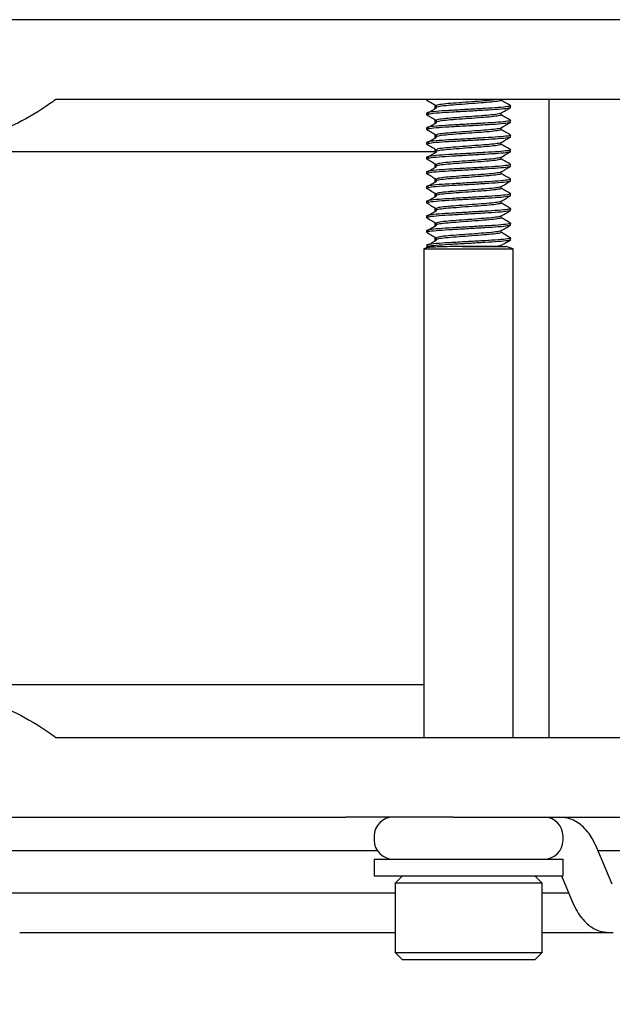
# Model space of a CAD drawing. Header units: millimetres. Extents: x 16 to 577, y 6 to 416.
# Tile 44 of 119: x 272 to 278, y 236 to 246. Entities that reach past the tile are written whole.
import ezdxf

# ---------------------------------------------------------------- set-up
doc = ezdxf.new("R2010")
doc.units = ezdxf.units.MM
doc.layers.add('SLD-0', color=7, linetype='Continuous')
doc.styles.add('SLDTEXTSTYLE0', font='TXT', dxfattribs={"width": 0.605})
doc.dimstyles.new('SLDDIMSTYLE0', dxfattribs={"dimtxt": 3.5, "dimasz": 3.5, "dimexe": 0, "dimexo": 0.0625, "dimgap": 0.875, "dimtad": 1, "dimlfac": 5, "dimrnd": 1e-09, "dimzin": 12, "dimdsep": 46, "dimtxsty": 'SLDTEXTSTYLE0', "dimsah": 1, "dimcen": 0.09, "dimadec": 0, "dimazin": 3, "dimtfac": 1, "dimtofl": 0, "dimtmove": 0, "dimatfit": 3, "dimfxl": 1, "dimfrac": 2, "dimtolj": 1, "dimtzin": 12, "dimarcsym": 0})

# ---------------------------------------------------------------- blocks, each defined once
blk = doc.blocks.new('_D_12')
at = {"layer": 'SLD-0'}
for p, q in [((298.9252, 245.5594), (298.9252, 218.6142)), ((231.5252, 231.6594), (231.5252, 218.6142)), ((231.5252, 219.6142), (298.9252, 219.6142))]:
    blk.add_line(p, q, dxfattribs=at)
for points in [[(231.5252, 219.6142), (235.0252, 219.1542), (235.0252, 220.0742)], [(298.9252, 219.6142), (295.4252, 220.0742), (295.4252, 219.1542)]]:
    blk.add_solid(points, dxfattribs=at)
at = {"layer": 'SLD-0', "insert": (261.2148, 224.1259), "char_height": 3.5, "attachment_point": 1, "style": 'SLDTEXTSTYLE0'}
blk.add_mtext('337', dxfattribs=at)

msp = doc.modelspace()

# ---------------------------------------------------------------- linework, layer by layer
at = {"color": 7, "linetype": 'Continuous', "lineweight": 25}
for p, q in [((289.2283, 245.5594), (247.422, 245.5594)), ((275.2795, 244.7994), (272.5174, 244.7994)), ((276.3049, 244.7994), (275.2795, 244.7994)), ((276.0496, 244.7994), (276.0496, 244.7919)), ((276.0759, 244.7994), (276.0496, 244.7919)), ((276.1275, 244.7481), (276.1275, 244.7077)), ((276.1406, 244.7394), (276.1406, 244.7219)), ((283.8937, 244.7994), (276.3049, 244.7994)), ((276.7587, 244.7919), (276.7587, 244.7994)), ((276.8496, 244.7219), (276.8496, 244.7394)), ((277.2151, 244.7994), (277.2151, 238.7194)), ((276.0496, 244.6694), (276.0496, 244.6519)), ((276.7587, 244.6519), (276.7587, 244.6682)), ((276.1275, 244.6081), (276.1275, 244.5677)), ((276.1406, 244.5994), (276.1406, 244.5819)), ((276.8496, 244.5819), (276.8496, 244.5994)), ((276.0496, 244.5294), (276.0496, 244.5119)), ((276.1275, 244.4681), (276.1275, 244.4277)), ((276.1406, 244.4594), (276.1406, 244.4419)), ((276.7587, 244.5119), (276.7587, 244.5282)), ((276.8496, 244.4419), (276.8496, 244.4594)), ((276.0496, 244.3894), (276.0496, 244.3719)), ((276.7587, 244.3719), (276.7587, 244.3882)), ((276.1275, 244.2994), (270.8252, 244.2994)), ((276.1275, 244.3281), (276.1275, 244.2877)), ((276.1406, 244.3194), (276.1406, 244.3019)), ((276.8496, 244.3019), (276.8496, 244.3194)), ((276.0496, 244.2494), (276.0496, 244.2319)), ((276.1275, 244.1881), (276.1275, 244.1477)), ((276.1406, 244.1794), (276.1406, 244.1619)), ((276.7587, 244.2319), (276.7587, 244.2482)), ((276.8496, 244.1619), (276.8496, 244.1794)), ((276.0496, 244.1094), (276.0496, 244.0919)), ((276.7587, 244.0919), (276.7587, 244.1082)), ((276.1275, 244.0481), (276.1275, 244.0077)), ((276.1406, 244.0394), (276.1406, 244.0219)), ((276.8496, 244.0219), (276.8496, 244.0394)), ((276.0496, 243.9694), (276.0496, 243.9519)), ((276.1275, 243.9081), (276.1275, 243.8677)), ((276.1406, 243.8994), (276.1406, 243.8819)), ((276.7587, 243.9519), (276.7587, 243.9682)), ((276.8496, 243.8819), (276.8496, 243.8994)), ((276.0496, 243.8294), (276.0496, 243.8119)), ((276.7587, 243.8119), (276.7587, 243.8282)), ((276.0496, 243.6894), (276.0496, 243.6719)), ((276.1275, 243.7681), (276.1275, 243.7277)), ((276.1406, 243.7594), (276.1406, 243.7419)), ((276.8496, 243.7419), (276.8496, 243.7594)), ((276.1275, 243.6281), (276.1275, 243.5877)), ((276.1406, 243.6194), (276.1406, 243.6019)), ((276.7587, 243.6719), (276.7587, 243.6882)), ((276.8496, 243.6019), (276.8496, 243.6194)), ((276.0496, 243.5494), (276.0496, 243.5319)), ((276.7587, 243.5319), (276.7587, 243.5482)), ((276.0588, 243.4068), (276.0565, 243.4054)), ((276.1275, 243.4881), (276.1275, 243.4477)), ((276.1406, 243.4794), (276.1406, 243.4619)), ((276.8496, 243.4619), (276.8496, 243.4794)), ((276.059, 243.388), (276.0242, 243.3754)), ((276.0242, 243.3754), (276.0242, 238.7194)), ((276.0242, 243.3754), (276.4496, 243.3754)), ((276.3875, 243.3994), (276.809, 243.3994)), ((276.4496, 243.3754), (276.875, 243.3754)), ((276.875, 243.3754), (276.809, 243.3994)), ((276.875, 238.7194), (276.875, 243.3754)), ((276.0242, 239.2194), (270.8252, 239.2194)), ((272.5174, 238.7194), (275.2795, 238.7194)), ((275.2795, 238.7194), (276.3049, 238.7194)), ((276.3049, 238.7194), (283.8937, 238.7194)), ((269.0804, 237.9594), (275.2795, 237.9594)), ((276.3049, 237.9594), (275.2795, 237.9594)), ((276.3049, 237.9594), (297.354, 237.9594)), ((275.5496, 237.7794), (275.5496, 237.7394)), ((277.3496, 237.7394), (277.3496, 237.7794)), ((275.58, 237.6394), (271.4752, 237.6394)), ((277.8189, 237.3193), (277.6716, 237.6679)), ((293.7433, 237.6394), (277.6837, 237.6394)), ((275.5496, 237.5594), (275.5496, 237.3994)), ((275.5496, 237.5594), (276.4496, 237.5594)), ((276.4496, 237.5594), (277.3496, 237.5594)), ((277.3496, 237.3994), (277.3496, 237.5594)), ((275.5496, 237.3994), (276.4496, 237.3994)), ((275.8196, 237.3994), (275.7496, 237.3294)), ((275.7496, 237.3294), (275.7496, 236.6694)), ((277.1496, 237.3294), (275.7496, 237.3294)), ((276.4496, 237.3994), (277.3496, 237.3994)), ((277.1496, 237.3294), (277.0796, 237.3994)), ((277.1496, 236.6694), (277.1496, 237.3294)), ((277.3341, 237.3994), (277.4391, 237.1509)), ((271.4752, 237.2394), (275.7496, 237.2394)), ((277.1496, 237.2394), (277.4017, 237.2394)), ((272.1725, 236.8594), (275.7496, 236.8594)), ((277.1496, 236.8594), (277.7902, 236.8594)), ((277.7902, 236.8594), (277.8264, 236.8594)), ((275.7496, 236.6694), (275.8196, 236.5994)), ((275.7496, 236.6694), (277.1496, 236.6694)), ((277.0796, 236.5994), (277.1496, 236.6694)), ((277.0796, 236.5994), (275.8196, 236.5994))]:
    msp.add_line(p, q, dxfattribs=at)
for centre, start, end in [((275.7296, 237.7794), 90, 180), ((277.1696, 237.7794), 0, 90), ((275.7296, 237.7394), 180, 270), ((277.1696, 237.7394), 270, 0)]:
    msp.add_arc(centre, 0.18, start, end, dxfattribs=at)
for points, knots in [([(272.5174, 244.7994), (272.4975, 244.785), (272.2769, 244.6252), (271.9474, 244.4612), (271.5296, 244.3898), (271.1782, 244.4101), (270.7926, 244.5272), (270.5182, 244.7084), (270.3804, 244.7994)], [0, 0, 0, 0, 0.02844, 0.315773, 0.462592, 0.609408, 0.803797, 1, 1, 1, 1]), ([(276.8428, 244.7413), (276.8454, 244.7407), (276.8598, 244.7372), (276.8257, 244.731), (276.7408, 244.7214), (276.6064, 244.7135), (276.4497, 244.7044), (276.2924, 244.6953), (276.16, 244.6874), (276.0676, 244.6778), (276.0556, 244.6722), (276.0496, 244.6694)], [0, 0, 0, 0, 0.027659, 0.148318, 0.272148, 0.391075, 0.513829, 0.636584, 0.755511, 0.879341, 1, 1, 1, 1]), ([(276.8496, 244.7219), (276.8437, 244.7191), (276.8317, 244.7134), (276.7392, 244.7039), (276.6068, 244.696), (276.4496, 244.6869), (276.2925, 244.6778), (276.16, 244.6699), (276.0676, 244.6603), (276.0556, 244.6547), (276.0496, 244.6519)], [0, 0, 0, 0, 0.124091, 0.251443, 0.373753, 0.5, 0.626247, 0.748557, 0.875909, 1, 1, 1, 1]), ([(276.0503, 244.7931), (276.0654, 244.7843), (276.0955, 244.7667), (276.1257, 244.7491), (276.1409, 244.7403)], [0, 0, 0, 0, 0.500067, 1, 1, 1, 1]), ([(276.7524, 244.7942), (276.7549, 244.7934), (276.7666, 244.7898), (276.7403, 244.7835), (276.6746, 244.7739), (276.5707, 244.766), (276.4497, 244.7569), (276.3282, 244.7478), (276.2258, 244.7399), (276.1544, 244.7303), (276.1451, 244.7247), (276.1406, 244.7219)], [0, 0, 0, 0, 0.0325632, 0.1526094, 0.2758248, 0.3941409, 0.5162816, 0.6384223, 0.7567384, 0.8799537, 1, 1, 1, 1]), ([(276.7248, 244.7994), (276.7077, 244.7967), (276.671, 244.791), (276.5702, 244.7835), (276.4499, 244.7744), (276.3281, 244.7653), (276.226, 244.7574), (276.1563, 244.7482), (276.1472, 244.7428), (276.143, 244.7403)], [0, 0, 0, 0, 0.127468, 0.272525, 0.422272, 0.572018, 0.717075, 0.868139, 1, 1, 1, 1]), ([(276.8481, 244.7412), (276.8328, 244.75), (276.8023, 244.7677), (276.7718, 244.7855), (276.7566, 244.7943)], [0, 0, 0, 0, 0.500292, 1, 1, 1, 1]), ([(276.0503, 244.6531), (276.0654, 244.6443), (276.0955, 244.6267), (276.1257, 244.6091), (276.1409, 244.6003)], [0, 0, 0, 0, 0.500067, 1, 1, 1, 1]), ([(276.1452, 244.7182), (276.1304, 244.7094), (276.1008, 244.6918), (276.0713, 244.6742), (276.0565, 244.6654)], [0, 0, 0, 0, 0.499949, 1, 1, 1, 1]), ([(276.7524, 244.6542), (276.7549, 244.6534), (276.7666, 244.6498), (276.7403, 244.6435), (276.6746, 244.6339), (276.5707, 244.626), (276.4497, 244.6169), (276.3282, 244.6078), (276.2258, 244.5999), (276.1544, 244.5903), (276.1451, 244.5847), (276.1406, 244.5819)], [0, 0, 0, 0, 0.032563, 0.152609, 0.275825, 0.394141, 0.516282, 0.638422, 0.756738, 0.879954, 1, 1, 1, 1]), ([(276.7521, 244.6669), (276.7485, 244.6649), (276.7396, 244.6601), (276.673, 244.6514), (276.5712, 244.6435), (276.4496, 244.6344), (276.3282, 244.6253), (276.226, 244.6174), (276.1564, 244.6082), (276.1472, 244.6028), (276.143, 244.6003)], [0, 0, 0, 0, 0.093219, 0.227043, 0.355546, 0.488203, 0.62086, 0.749363, 0.883187, 1, 1, 1, 1]), ([(276.7564, 244.6669), (276.7717, 244.6757), (276.8021, 244.6934), (276.8325, 244.7111), (276.8478, 244.7199)], [0, 0, 0, 0, 0.499789, 1, 1, 1, 1]), ([(276.8481, 244.6012), (276.8328, 244.61), (276.8023, 244.6277), (276.7718, 244.6455), (276.7566, 244.6543)], [0, 0, 0, 0, 0.500292, 1, 1, 1, 1]), ([(276.8428, 244.6013), (276.8454, 244.6007), (276.8598, 244.5972), (276.8257, 244.591), (276.7408, 244.5814), (276.6064, 244.5735), (276.4497, 244.5644), (276.2924, 244.5553), (276.16, 244.5474), (276.0676, 244.5378), (276.0556, 244.5322), (276.0496, 244.5294)], [0, 0, 0, 0, 0.0276587, 0.1483176, 0.2721475, 0.3910746, 0.5138294, 0.6365842, 0.7555112, 0.8793412, 1, 1, 1, 1]), ([(276.8496, 244.5819), (276.8437, 244.5791), (276.8317, 244.5734), (276.7392, 244.5639), (276.6068, 244.556), (276.4496, 244.5469), (276.2925, 244.5378), (276.16, 244.5299), (276.0676, 244.5203), (276.0556, 244.5147), (276.0496, 244.5119)], [0, 0, 0, 0, 0.124091, 0.2514434, 0.3737534, 0.5, 0.6262466, 0.7485566, 0.875909, 1, 1, 1, 1]), ([(276.1452, 244.5782), (276.1304, 244.5694), (276.1008, 244.5518), (276.0713, 244.5342), (276.0565, 244.5254)], [0, 0, 0, 0, 0.499949, 1, 1, 1, 1]), ([(276.7564, 244.5269), (276.7717, 244.5357), (276.8021, 244.5534), (276.8325, 244.5711), (276.8478, 244.5799)], [0, 0, 0, 0, 0.499789, 1, 1, 1, 1]), ([(276.8428, 244.4613), (276.8454, 244.4607), (276.8598, 244.4572), (276.8257, 244.451), (276.7408, 244.4414), (276.6064, 244.4335), (276.4497, 244.4244), (276.2924, 244.4153), (276.16, 244.4074), (276.0676, 244.3978), (276.0556, 244.3922), (276.0496, 244.3894)], [0, 0, 0, 0, 0.027659, 0.148318, 0.272148, 0.391075, 0.513829, 0.636584, 0.755511, 0.879341, 1, 1, 1, 1]), ([(276.8496, 244.4419), (276.8437, 244.4391), (276.8317, 244.4334), (276.7392, 244.4239), (276.6068, 244.416), (276.4496, 244.4069), (276.2925, 244.3978), (276.16, 244.3899), (276.0676, 244.3803), (276.0556, 244.3747), (276.0496, 244.3719)], [0, 0, 0, 0, 0.124091, 0.2514434, 0.3737534, 0.5, 0.6262466, 0.7485566, 0.875909, 1, 1, 1, 1]), ([(276.0503, 244.5131), (276.0654, 244.5043), (276.0955, 244.4867), (276.1257, 244.4691), (276.1409, 244.4603)], [0, 0, 0, 0, 0.500067, 1, 1, 1, 1]), ([(276.7524, 244.5142), (276.7549, 244.5134), (276.7666, 244.5098), (276.7403, 244.5035), (276.6746, 244.4939), (276.5707, 244.486), (276.4497, 244.4769), (276.3282, 244.4678), (276.2258, 244.4599), (276.1544, 244.4503), (276.1451, 244.4447), (276.1406, 244.4419)], [0, 0, 0, 0, 0.032563, 0.152609, 0.275825, 0.394141, 0.516282, 0.638422, 0.756738, 0.879954, 1, 1, 1, 1]), ([(276.7521, 244.5269), (276.7485, 244.5249), (276.7396, 244.5201), (276.673, 244.5114), (276.5712, 244.5035), (276.4496, 244.4944), (276.3282, 244.4853), (276.226, 244.4774), (276.1564, 244.4682), (276.1472, 244.4628), (276.143, 244.4603)], [0, 0, 0, 0, 0.093219, 0.227043, 0.355546, 0.488203, 0.62086, 0.749363, 0.883187, 1, 1, 1, 1]), ([(276.7564, 244.3869), (276.7717, 244.3957), (276.8021, 244.4134), (276.8325, 244.4311), (276.8478, 244.4399)], [0, 0, 0, 0, 0.499789, 1, 1, 1, 1]), ([(276.8481, 244.4612), (276.8328, 244.47), (276.8023, 244.4877), (276.7718, 244.5055), (276.7566, 244.5143)], [0, 0, 0, 0, 0.500292, 1, 1, 1, 1]), ([(276.0503, 244.3731), (276.0654, 244.3643), (276.0955, 244.3467), (276.1257, 244.3291), (276.1409, 244.3203)], [0, 0, 0, 0, 0.500067, 1, 1, 1, 1]), ([(276.1452, 244.4382), (276.1304, 244.4294), (276.1008, 244.4118), (276.0713, 244.3942), (276.0565, 244.3854)], [0, 0, 0, 0, 0.499949, 1, 1, 1, 1]), ([(276.7524, 244.3742), (276.7549, 244.3734), (276.7666, 244.3698), (276.7403, 244.3635), (276.6746, 244.3539), (276.5707, 244.346), (276.4497, 244.3369), (276.3282, 244.3278), (276.2258, 244.3199), (276.1544, 244.3103), (276.1451, 244.3047), (276.1406, 244.3019)], [0, 0, 0, 0, 0.032563, 0.152609, 0.275825, 0.394141, 0.516282, 0.638422, 0.756738, 0.879954, 1, 1, 1, 1]), ([(276.7521, 244.3869), (276.7485, 244.3849), (276.7396, 244.3801), (276.673, 244.3714), (276.5712, 244.3635), (276.4496, 244.3544), (276.3282, 244.3453), (276.226, 244.3374), (276.1564, 244.3282), (276.1472, 244.3228), (276.143, 244.3203)], [0, 0, 0, 0, 0.093219, 0.227043, 0.355546, 0.488203, 0.62086, 0.749363, 0.883187, 1, 1, 1, 1]), ([(276.8481, 244.3212), (276.8328, 244.33), (276.8023, 244.3477), (276.7718, 244.3655), (276.7566, 244.3743)], [0, 0, 0, 0, 0.500292, 1, 1, 1, 1]), ([(276.8428, 244.3213), (276.8454, 244.3207), (276.8598, 244.3172), (276.8257, 244.311), (276.7408, 244.3014), (276.6064, 244.2935), (276.4497, 244.2844), (276.2924, 244.2753), (276.16, 244.2674), (276.0676, 244.2578), (276.0556, 244.2522), (276.0496, 244.2494)], [0, 0, 0, 0, 0.027659, 0.148318, 0.272148, 0.391075, 0.513829, 0.636584, 0.755511, 0.879341, 1, 1, 1, 1]), ([(276.8496, 244.3019), (276.8437, 244.2991), (276.8317, 244.2934), (276.7392, 244.2839), (276.6068, 244.276), (276.4496, 244.2669), (276.2925, 244.2578), (276.16, 244.2499), (276.0676, 244.2403), (276.0556, 244.2347), (276.0496, 244.2319)], [0, 0, 0, 0, 0.124091, 0.251443, 0.373753, 0.5, 0.626247, 0.748557, 0.875909, 1, 1, 1, 1]), ([(276.1452, 244.2982), (276.1304, 244.2894), (276.1008, 244.2718), (276.0713, 244.2542), (276.0565, 244.2454)], [0, 0, 0, 0, 0.499949, 1, 1, 1, 1]), ([(276.7564, 244.2469), (276.7717, 244.2557), (276.8021, 244.2734), (276.8325, 244.2911), (276.8478, 244.2999)], [0, 0, 0, 0, 0.499789, 1, 1, 1, 1]), ([(276.8428, 244.1813), (276.8454, 244.1807), (276.8598, 244.1772), (276.8257, 244.171), (276.7408, 244.1614), (276.6064, 244.1535), (276.4497, 244.1444), (276.2924, 244.1353), (276.16, 244.1274), (276.0676, 244.1178), (276.0556, 244.1122), (276.0496, 244.1094)], [0, 0, 0, 0, 0.027659, 0.148318, 0.272148, 0.391075, 0.513829, 0.636584, 0.755511, 0.879341, 1, 1, 1, 1]), ([(276.8496, 244.1619), (276.8437, 244.1591), (276.8317, 244.1534), (276.7392, 244.1439), (276.6068, 244.136), (276.4496, 244.1269), (276.2925, 244.1178), (276.16, 244.1099), (276.0676, 244.1003), (276.0556, 244.0947), (276.0496, 244.0919)], [0, 0, 0, 0, 0.124091, 0.251443, 0.373753, 0.5, 0.626247, 0.748557, 0.875909, 1, 1, 1, 1]), ([(276.0503, 244.2331), (276.0654, 244.2243), (276.0955, 244.2067), (276.1257, 244.1891), (276.1409, 244.1803)], [0, 0, 0, 0, 0.500067, 1, 1, 1, 1]), ([(276.1452, 244.1582), (276.1304, 244.1494), (276.1008, 244.1318), (276.0713, 244.1142), (276.0565, 244.1054)], [0, 0, 0, 0, 0.499949, 1, 1, 1, 1]), ([(276.7524, 244.2342), (276.7549, 244.2334), (276.7666, 244.2298), (276.7403, 244.2235), (276.6746, 244.2139), (276.5707, 244.206), (276.4497, 244.1969), (276.3282, 244.1878), (276.2258, 244.1799), (276.1544, 244.1703), (276.1451, 244.1647), (276.1406, 244.1619)], [0, 0, 0, 0, 0.032563, 0.152609, 0.275825, 0.394141, 0.516282, 0.638422, 0.756738, 0.879954, 1, 1, 1, 1]), ([(276.7521, 244.2469), (276.7485, 244.2449), (276.7396, 244.2401), (276.673, 244.2314), (276.5712, 244.2235), (276.4496, 244.2144), (276.3282, 244.2053), (276.226, 244.1974), (276.1564, 244.1882), (276.1472, 244.1828), (276.143, 244.1803)], [0, 0, 0, 0, 0.093219, 0.227043, 0.355546, 0.488203, 0.62086, 0.749363, 0.883187, 1, 1, 1, 1]), ([(276.7564, 244.1069), (276.7717, 244.1157), (276.8021, 244.1334), (276.8325, 244.1511), (276.8478, 244.1599)], [0, 0, 0, 0, 0.499789, 1, 1, 1, 1]), ([(276.8481, 244.1812), (276.8328, 244.19), (276.8023, 244.2077), (276.7718, 244.2255), (276.7566, 244.2343)], [0, 0, 0, 0, 0.500292, 1, 1, 1, 1]), ([(276.0503, 244.0931), (276.0654, 244.0843), (276.0955, 244.0667), (276.1257, 244.0491), (276.1409, 244.0403)], [0, 0, 0, 0, 0.500067, 1, 1, 1, 1]), ([(276.7524, 244.0942), (276.7549, 244.0934), (276.7666, 244.0898), (276.7403, 244.0835), (276.6746, 244.0739), (276.5707, 244.066), (276.4497, 244.0569), (276.3282, 244.0478), (276.2258, 244.0399), (276.1544, 244.0303), (276.1451, 244.0247), (276.1406, 244.0219)], [0, 0, 0, 0, 0.032563, 0.152609, 0.275825, 0.394141, 0.516282, 0.638422, 0.756738, 0.879954, 1, 1, 1, 1]), ([(276.7521, 244.1069), (276.7485, 244.1049), (276.7396, 244.1001), (276.673, 244.0914), (276.5712, 244.0835), (276.4496, 244.0744), (276.3282, 244.0653), (276.226, 244.0574), (276.1564, 244.0482), (276.1472, 244.0428), (276.143, 244.0403)], [0, 0, 0, 0, 0.0932192, 0.2270433, 0.3555463, 0.4882032, 0.6208601, 0.7493631, 0.8831872, 1, 1, 1, 1]), ([(276.8481, 244.0412), (276.8328, 244.05), (276.8023, 244.0677), (276.7718, 244.0855), (276.7566, 244.0943)], [0, 0, 0, 0, 0.500292, 1, 1, 1, 1]), ([(276.8428, 244.0413), (276.8454, 244.0407), (276.8598, 244.0372), (276.8257, 244.031), (276.7408, 244.0214), (276.6064, 244.0135), (276.4497, 244.0044), (276.2924, 243.9953), (276.16, 243.9874), (276.0676, 243.9778), (276.0556, 243.9722), (276.0496, 243.9694)], [0, 0, 0, 0, 0.027659, 0.148318, 0.272148, 0.391075, 0.513829, 0.636584, 0.755511, 0.879341, 1, 1, 1, 1]), ([(276.8496, 244.0219), (276.8437, 244.0191), (276.8317, 244.0134), (276.7392, 244.0039), (276.6068, 243.996), (276.4496, 243.9869), (276.2925, 243.9778), (276.16, 243.9699), (276.0676, 243.9603), (276.0556, 243.9547), (276.0496, 243.9519)], [0, 0, 0, 0, 0.124091, 0.251443, 0.373753, 0.5, 0.626247, 0.748557, 0.875909, 1, 1, 1, 1]), ([(276.1452, 244.0182), (276.1304, 244.0094), (276.1008, 243.9918), (276.0713, 243.9742), (276.0565, 243.9654)], [0, 0, 0, 0, 0.499949, 1, 1, 1, 1]), ([(276.7564, 243.9669), (276.7717, 243.9757), (276.8021, 243.9934), (276.8325, 244.0111), (276.8478, 244.0199)], [0, 0, 0, 0, 0.499789, 1, 1, 1, 1]), ([(276.8428, 243.9013), (276.8454, 243.9007), (276.8598, 243.8972), (276.8257, 243.891), (276.7408, 243.8814), (276.6064, 243.8735), (276.4497, 243.8644), (276.2924, 243.8553), (276.16, 243.8474), (276.0676, 243.8378), (276.0556, 243.8322), (276.0496, 243.8294)], [0, 0, 0, 0, 0.0276587, 0.1483176, 0.2721475, 0.3910746, 0.5138294, 0.6365842, 0.7555112, 0.8793412, 1, 1, 1, 1]), ([(276.8496, 243.8819), (276.8437, 243.8791), (276.8317, 243.8734), (276.7392, 243.8639), (276.6068, 243.856), (276.4496, 243.8469), (276.2925, 243.8378), (276.16, 243.8299), (276.0676, 243.8203), (276.0556, 243.8147), (276.0496, 243.8119)], [0, 0, 0, 0, 0.124091, 0.251443, 0.373753, 0.5, 0.626247, 0.748557, 0.875909, 1, 1, 1, 1]), ([(276.0503, 243.9531), (276.0654, 243.9443), (276.0955, 243.9267), (276.1257, 243.9091), (276.1409, 243.9003)], [0, 0, 0, 0, 0.500067, 1, 1, 1, 1]), ([(276.1452, 243.8782), (276.1304, 243.8694), (276.1008, 243.8518), (276.0713, 243.8342), (276.0565, 243.8254)], [0, 0, 0, 0, 0.499949, 1, 1, 1, 1]), ([(276.7524, 243.9542), (276.7549, 243.9534), (276.7666, 243.9498), (276.7403, 243.9435), (276.6746, 243.9339), (276.5707, 243.926), (276.4497, 243.9169), (276.3282, 243.9078), (276.2258, 243.8999), (276.1544, 243.8903), (276.1451, 243.8847), (276.1406, 243.8819)], [0, 0, 0, 0, 0.032563, 0.152609, 0.275825, 0.394141, 0.516282, 0.638422, 0.756738, 0.879954, 1, 1, 1, 1]), ([(276.7521, 243.9669), (276.7485, 243.9649), (276.7396, 243.9601), (276.673, 243.9514), (276.5712, 243.9435), (276.4496, 243.9344), (276.3282, 243.9253), (276.226, 243.9174), (276.1564, 243.9082), (276.1472, 243.9028), (276.143, 243.9003)], [0, 0, 0, 0, 0.093219, 0.227043, 0.355546, 0.488203, 0.62086, 0.749363, 0.883187, 1, 1, 1, 1]), ([(276.7564, 243.8269), (276.7717, 243.8357), (276.8021, 243.8534), (276.8325, 243.8711), (276.8478, 243.8799)], [0, 0, 0, 0, 0.499789, 1, 1, 1, 1]), ([(276.8481, 243.9012), (276.8328, 243.91), (276.8023, 243.9277), (276.7718, 243.9455), (276.7566, 243.9543)], [0, 0, 0, 0, 0.500292, 1, 1, 1, 1]), ([(276.0503, 243.8131), (276.0654, 243.8043), (276.0955, 243.7867), (276.1257, 243.7691), (276.1409, 243.7603)], [0, 0, 0, 0, 0.500067, 1, 1, 1, 1]), ([(276.7524, 243.8142), (276.7549, 243.8134), (276.7666, 243.8098), (276.7403, 243.8035), (276.6746, 243.7939), (276.5707, 243.786), (276.4497, 243.7769), (276.3282, 243.7678), (276.2258, 243.7599), (276.1544, 243.7503), (276.1451, 243.7447), (276.1406, 243.7419)], [0, 0, 0, 0, 0.032563, 0.152609, 0.275825, 0.394141, 0.516282, 0.638422, 0.756738, 0.879954, 1, 1, 1, 1]), ([(276.7521, 243.8269), (276.7485, 243.8249), (276.7396, 243.8201), (276.673, 243.8114), (276.5712, 243.8035), (276.4496, 243.7944), (276.3282, 243.7853), (276.226, 243.7774), (276.1564, 243.7682), (276.1472, 243.7628), (276.143, 243.7603)], [0, 0, 0, 0, 0.093219, 0.227043, 0.355546, 0.488203, 0.62086, 0.749363, 0.883187, 1, 1, 1, 1]), ([(276.8481, 243.7612), (276.8328, 243.77), (276.8023, 243.7877), (276.7718, 243.8055), (276.7566, 243.8143)], [0, 0, 0, 0, 0.500292, 1, 1, 1, 1]), ([(276.8428, 243.7613), (276.8454, 243.7607), (276.8598, 243.7572), (276.8257, 243.751), (276.7408, 243.7414), (276.6064, 243.7335), (276.4497, 243.7244), (276.2924, 243.7153), (276.16, 243.7074), (276.0676, 243.6978), (276.0556, 243.6922), (276.0496, 243.6894)], [0, 0, 0, 0, 0.027659, 0.148318, 0.272148, 0.391075, 0.513829, 0.636584, 0.755511, 0.879341, 1, 1, 1, 1]), ([(276.8496, 243.7419), (276.8437, 243.7391), (276.8317, 243.7334), (276.7392, 243.7239), (276.6068, 243.716), (276.4496, 243.7069), (276.2925, 243.6978), (276.16, 243.6899), (276.0676, 243.6803), (276.0556, 243.6747), (276.0496, 243.6719)], [0, 0, 0, 0, 0.124091, 0.251443, 0.373753, 0.5, 0.626247, 0.748557, 0.875909, 1, 1, 1, 1]), ([(276.1452, 243.7382), (276.1304, 243.7294), (276.1008, 243.7118), (276.0713, 243.6942), (276.0565, 243.6854)], [0, 0, 0, 0, 0.499949, 1, 1, 1, 1]), ([(276.7564, 243.6869), (276.7717, 243.6957), (276.8021, 243.7134), (276.8325, 243.7311), (276.8478, 243.7399)], [0, 0, 0, 0, 0.499789, 1, 1, 1, 1]), ([(276.8428, 243.6213), (276.8454, 243.6207), (276.8598, 243.6172), (276.8257, 243.611), (276.7408, 243.6014), (276.6064, 243.5935), (276.4497, 243.5844), (276.2924, 243.5753), (276.16, 243.5674), (276.0676, 243.5578), (276.0556, 243.5522), (276.0496, 243.5494)], [0, 0, 0, 0, 0.027659, 0.148318, 0.272148, 0.391075, 0.513829, 0.636584, 0.755511, 0.879341, 1, 1, 1, 1]), ([(276.8496, 243.6019), (276.8437, 243.5991), (276.8317, 243.5934), (276.7392, 243.5839), (276.6068, 243.576), (276.4496, 243.5669), (276.2925, 243.5578), (276.16, 243.5499), (276.0676, 243.5403), (276.0556, 243.5347), (276.0496, 243.5319)], [0, 0, 0, 0, 0.124091, 0.251443, 0.373753, 0.5, 0.626247, 0.748557, 0.875909, 1, 1, 1, 1]), ([(276.0503, 243.6731), (276.0654, 243.6643), (276.0955, 243.6467), (276.1257, 243.6291), (276.1409, 243.6203)], [0, 0, 0, 0, 0.500067, 1, 1, 1, 1]), ([(276.1452, 243.5982), (276.1304, 243.5894), (276.1008, 243.5718), (276.0713, 243.5542), (276.0565, 243.5454)], [0, 0, 0, 0, 0.499949, 1, 1, 1, 1]), ([(276.7524, 243.6742), (276.7549, 243.6734), (276.7666, 243.6698), (276.7403, 243.6635), (276.6746, 243.6539), (276.5707, 243.646), (276.4497, 243.6369), (276.3282, 243.6278), (276.2258, 243.6199), (276.1544, 243.6103), (276.1451, 243.6047), (276.1406, 243.6019)], [0, 0, 0, 0, 0.032563, 0.152609, 0.275825, 0.394141, 0.516282, 0.638422, 0.756738, 0.879954, 1, 1, 1, 1]), ([(276.7521, 243.6869), (276.7485, 243.6849), (276.7396, 243.6801), (276.673, 243.6714), (276.5712, 243.6635), (276.4496, 243.6544), (276.3282, 243.6453), (276.226, 243.6374), (276.1564, 243.6282), (276.1472, 243.6228), (276.143, 243.6203)], [0, 0, 0, 0, 0.093219, 0.227043, 0.355546, 0.488203, 0.62086, 0.749363, 0.883187, 1, 1, 1, 1]), ([(276.7564, 243.5469), (276.7717, 243.5557), (276.8021, 243.5734), (276.8325, 243.5911), (276.8478, 243.5999)], [0, 0, 0, 0, 0.499789, 1, 1, 1, 1]), ([(276.8481, 243.6212), (276.8328, 243.63), (276.8023, 243.6477), (276.7718, 243.6655), (276.7566, 243.6743)], [0, 0, 0, 0, 0.500292, 1, 1, 1, 1]), ([(276.0503, 243.5331), (276.0654, 243.5243), (276.0955, 243.5067), (276.1257, 243.4891), (276.1409, 243.4803)], [0, 0, 0, 0, 0.500067, 1, 1, 1, 1]), ([(276.7524, 243.5342), (276.7549, 243.5334), (276.7666, 243.5298), (276.7403, 243.5235), (276.6746, 243.5139), (276.5707, 243.506), (276.4497, 243.4969), (276.3282, 243.4878), (276.2258, 243.4799), (276.1544, 243.4703), (276.1451, 243.4647), (276.1406, 243.4619)], [0, 0, 0, 0, 0.0325632, 0.1526094, 0.2758248, 0.3941409, 0.5162816, 0.6384223, 0.7567384, 0.8799537, 1, 1, 1, 1]), ([(276.7521, 243.5469), (276.7485, 243.5449), (276.7396, 243.5401), (276.673, 243.5314), (276.5712, 243.5235), (276.4496, 243.5144), (276.3282, 243.5053), (276.226, 243.4974), (276.1564, 243.4882), (276.1472, 243.4828), (276.143, 243.4803)], [0, 0, 0, 0, 0.093219, 0.227043, 0.355546, 0.488203, 0.62086, 0.749363, 0.883187, 1, 1, 1, 1]), ([(276.8481, 243.4812), (276.8328, 243.49), (276.8023, 243.5077), (276.7718, 243.5255), (276.7566, 243.5343)], [0, 0, 0, 0, 0.500292, 1, 1, 1, 1]), ([(276.8428, 243.4813), (276.8454, 243.4807), (276.8598, 243.4772), (276.8257, 243.471), (276.7408, 243.4614), (276.6064, 243.4535), (276.4497, 243.4444), (276.2928, 243.4353), (276.1587, 243.4274), (276.0725, 243.4178), (276.0389, 243.4109), (276.0578, 243.4067), (276.0639, 243.4053)], [0, 0, 0, 0, 0.026161, 0.140286, 0.25741, 0.369897, 0.486004, 0.602111, 0.714598, 0.831722, 0.945847, 1, 1, 1, 1]), ([(276.8496, 243.4619), (276.8437, 243.4591), (276.8317, 243.4534), (276.7392, 243.4439), (276.6068, 243.436), (276.4495, 243.4269), (276.2928, 243.4178), (276.1588, 243.4099), (276.0723, 243.4003), (276.0425, 243.394), (276.0525, 243.3906), (276.0544, 243.3899)], [0, 0, 0, 0, 0.1205011, 0.2441691, 0.3629407, 0.485535, 0.6081293, 0.7269009, 0.850569, 0.97107, 1, 1, 1, 1]), ([(276.1452, 243.4582), (276.1304, 243.4494), (276.1072, 243.4356), (276.084, 243.4218), (276.0756, 243.4168)], [0, 0, 0, 0, 0.636698, 1, 1, 1, 1]), ([(276.7521, 243.4069), (276.7491, 243.405), (276.7454, 243.4025), (276.7304, 243.3999), (276.7276, 243.3994)], [0, 0, 0, 0, 0.81638, 1, 1, 1, 1]), ([(276.7564, 243.4069), (276.7717, 243.4157), (276.8021, 243.4334), (276.8325, 243.4511), (276.8478, 243.4599)], [0, 0, 0, 0, 0.499789, 1, 1, 1, 1]), ([(276.3875, 243.3994), (276.3483, 243.3984), (276.27, 243.3966), (276.1679, 243.3939), (276.0944, 243.3909), (276.0578, 243.3887), (276.0606, 243.3876), (276.0612, 243.3874)], [0, 0, 0, 0, 0.2274151, 0.4545336, 0.6967421, 0.9399465, 1, 1, 1, 1]), ([(276.7276, 243.3994), (276.7134, 243.3994), (276.6849, 243.3994), (276.6041, 243.3994), (276.5039, 243.3994), (276.4275, 243.3994), (276.3879, 243.3994), (276.3875, 243.3994)], [0, 0, 0, 0, 0.240075, 0.480274, 0.725175, 0.996974, 1, 1, 1, 1]), ([(270.3804, 238.7194), (270.517, 238.8096), (270.7914, 238.9909), (271.2775, 239.1398), (271.7328, 239.1178), (272.1476, 238.9574), (272.375, 238.8225), (272.4975, 238.7338), (272.5174, 238.7194)], [0, 0, 0, 0, 0.194448, 0.390603, 0.677772, 0.824656, 0.971559, 1, 1, 1, 1]), ([(277.6716, 237.6679), (277.6576, 237.698), (277.6201, 237.7784), (277.542, 237.8756), (277.4325, 237.9475), (277.3546, 237.9558), (277.3205, 237.9594)], [0, 0, 0, 0, 0.193879, 0.518661, 0.78959, 1, 1, 1, 1]), ([(277.4391, 237.1509), (277.4531, 237.1208), (277.4907, 237.0403), (277.5688, 236.9432), (277.6782, 236.8713), (277.7561, 236.863), (277.7902, 236.8594)], [0, 0, 0, 0, 0.193879, 0.518661, 0.78959, 1, 1, 1, 1])]:
    msp.add_open_spline(points, degree=3, knots=knots, dxfattribs=at)

# ---------------------------------------------------------------- dimensions: what is measured, and where the dimension line sits
at = {"layer": 'SLD-0'}
dim = msp.add_linear_dim(base=(298.9252, 219.6142), p1=(231.5252, 231.6594), p2=(298.9252, 245.5594), dimstyle='SLDDIMSTYLE0', dxfattribs=at)
dim.commit()
dim.dimension.update_dxf_attribs({"geometry": '_D_12', "text_midpoint": (265.2252, 219.6142), "dimtype": 160})

doc.saveas('drawing.dxf')
